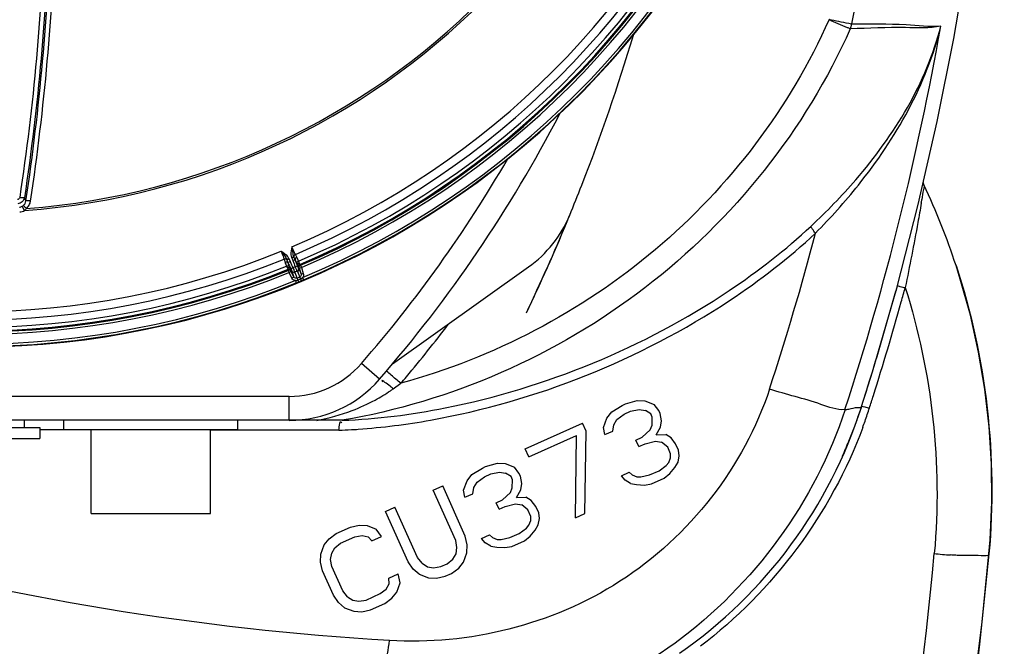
# Model space of a CAD drawing. Header units: millimetres. Extents: x 0 to 297, y 0 to 210.
# Tile 64 of 108: x 260 to 272, y 87 to 95. Entities that reach past the tile are written whole.
import ezdxf

# ---------------------------------------------------------------- set-up
doc = ezdxf.new("R2010")
doc.units = ezdxf.units.MM
doc.header["$LTSCALE"] = 16.335
doc.layers.get('0').update_dxf_attribs({"linetype": 'CONTINUOUS'})
for name, color, linetype in [('06_COURBES', 7, 'CONTINUOUS'), ('08_SURFACES', 7, 'CONTINUOUS'), ('AXES_REF', 7, 'CONTINUOUS')]:
    doc.layers.add(name, color=color, linetype=linetype)

msp = doc.modelspace()

# ---------------------------------------------------------------- linework, layer by layer
at = {"color": 9, "linetype": 'Continuous'}
for p, q in [((259.608, 92.237), (259.58, 92.29)), ((259.606, 92.396), (259.625, 92.356)), ((263.01, 91.655), (262.992, 91.688)), ((262.851, 91.63), (262.862, 91.594)), ((262.912, 91.635), (262.885, 91.623)), ((262.885, 91.623), (262.887, 91.619)), ((262.914, 91.63), (262.887, 91.619)), ((262.887, 91.619), (262.9, 91.587)), ((262.887, 91.619), (262.898, 91.586)), ((262.898, 91.586), (262.928, 91.598)), ((262.914, 91.63), (262.928, 91.598)), ((262.972, 91.659), (262.945, 91.649)), ((262.974, 91.655), (262.947, 91.644)), ((262.947, 91.644), (262.96, 91.611)), ((262.96, 91.611), (262.99, 91.624)), ((262.972, 91.659), (262.974, 91.655)), ((262.99, 91.624), (262.974, 91.655)), ((262.974, 91.655), (262.987, 91.623)), ((263.021, 91.552), (263.034, 91.51)), ((263.056, 91.553), (263.047, 91.562)), ((263.056, 91.553), (263.067, 91.526)), ((262.902, 91.502), (262.901, 91.489)), ((262.901, 91.489), (262.913, 91.462)), ((262.939, 91.475), (262.913, 91.462)), ((262.949, 91.391), (262.913, 91.462)), ((262.926, 91.513), (262.947, 91.474)), ((262.962, 91.52), (262.936, 91.508)), ((262.939, 91.488), (262.939, 91.475)), ((262.947, 91.474), (262.975, 91.405)), ((262.99, 91.532), (262.962, 91.52)), ((263.013, 91.477), (262.985, 91.465)), ((262.985, 91.46), (263.023, 91.368)), ((263.018, 91.542), (262.99, 91.532)), ((263.017, 91.474), (263.055, 91.381)), ((263.039, 91.517), (263.03, 91.525)), ((263.034, 91.51), (263.063, 91.441)), ((263.039, 91.517), (263.067, 91.526)), ((263.063, 91.441), (263.091, 91.45)), ((263.067, 91.526), (263.091, 91.45)), ((265.906, 91.528), (265.907, 91.531)), ((262.975, 91.405), (262.949, 91.391)), ((262.992, 91.36), (263.003, 91.333)), ((263.046, 91.405), (263.013, 91.391)), ((263.023, 91.368), (263.055, 91.381)), ((263.023, 91.368), (263.033, 91.345)), ((263.055, 91.381), (263.065, 91.358)), ((263.083, 91.398), (263.095, 91.37)), ((264.042, 90.128), (263.817, 90.324)), ((264.078, 90.105), (264.086, 90.095)), ((264.278, 90.054), (264.31, 90.077)), ((264.214, 90.008), (264.246, 90.031)), ((264.246, 90.031), (264.278, 90.054)), ((262.916, 89.913), (255.887, 89.913)), ((262.916, 89.615), (262.916, 89.913)), ((260.098, 89.495), (259.799, 89.496)), ((262.275, 89.493), (261.932, 89.493)), ((262.916, 89.492), (262.275, 89.493)), ((263.023, 89.492), (262.916, 89.492)), ((263.537, 89.492), (263.023, 89.491)), ((263.259, 89.492), (263.023, 89.492)), ((263.537, 89.492), (263.259, 89.492))]:
    msp.add_line(p, q, dxfattribs=at)
at = {"color": 7, "linetype": 'Continuous'}
for p, q in [((270.507, 91.266), (270.776, 92.31)), ((262.975, 91.405), (262.939, 91.475)), ((263.039, 91.517), (263.063, 91.441)), ((264.206, 90.319), (265.907, 91.531)), ((270.204, 90.221), (270.507, 91.266)), ((270.513, 91.292), (270.496, 91.228)), ((270.513, 91.292), (270.496, 91.228)), ((270.068, 89.788), (270.204, 90.221)), ((263.578, 89.615), (253.743, 89.615)), ((260.098, 89.495), (260.098, 89.615)), ((262.275, 89.495), (262.275, 89.615)), ((262.275, 89.495), (260.098, 89.495)), ((260.441, 88.451), (260.441, 89.495)), ((261.932, 88.451), (261.932, 89.495)), ((260.441, 88.451), (261.932, 88.451)), ((271.66, 87.946), (271.66, 87.946)), ((271.66, 87.946), (271.66, 87.944))]:
    msp.add_line(p, q, dxfattribs=at)
for points in [[(270.776, 92.31), (271.014, 93.35), (271.22, 94.386), (271.396, 95.417), (271.542, 96.442), (271.659, 97.461), (271.748, 98.473), (271.81, 99.478), (271.844, 100.475), (271.852, 101.249)], [(270.848, 92.557), (270.847, 92.558), (270.844, 92.567), (270.842, 92.575), (270.84, 92.583), (270.84, 92.587)], [(271.66, 87.946), (271.675, 88.122), (271.695, 88.593), (271.691, 89.065), (271.662, 89.535), (271.609, 90.004), (271.531, 90.468), (271.428, 90.927), (271.302, 91.38), (271.248, 91.55)]]:
    msp.add_lwpolyline(points, dxfattribs=at)
at = {"color": 9, "linetype": 'Continuous'}
for points in [[(269.927, 94.508), (269.929, 94.514), (269.932, 94.521), (269.934, 94.527), (269.936, 94.534), (269.938, 94.54), (269.94, 94.547), (269.942, 94.554), (269.943, 94.561), (269.945, 94.567)], [(260.098, 89.496), (259.88, 89.496), (259.799, 89.496)], [(263.023, 89.491), (262.526, 89.492), (262.275, 89.493)]]:
    msp.add_lwpolyline(points, dxfattribs=at)
at = {"color": 7, "linetype": 'Continuous'}
for centre, radius, start, end in [((258.949, 101.249), 10.718, 4.7194, 355.2806), ((244.34, 101.251), 23.872, 338.6304, 343.3889), ((251.236, 101.249), 16.962, 319.0299, 332.6027), ((266.087, 121.386), 35.799, 233.4477, 266.3167), ((244.335, 101.254), 23.878, 337.6626, 338.6292), ((262.739, 88.75), 8.958, 18.211, 25.1474), ((234.902, 101.039), 36.921, 343.0859, 344.589), ((235.031, 101.001), 36.787, 342.2553, 343.0855), ((262.916, 91.106), 1.492, 270, 319.0299), ((264.385, 91.602), 5.967, 304.8095, 342.2929), ((264.4, 91.603), 5.951, 339.5203, 342.2544), ((264.401, 91.602), 5.949, 337.8056, 339.52), ((264.401, 91.602), 5.949, 335.8212, 337.8055), ((223.881, 92.271), 47.975, 343.9894, 354.8256)]:
    msp.add_arc(centre, radius, start, end, dxfattribs=at)
at = {"color": 9, "linetype": 'Continuous'}
for centre, radius, start, end in [((258.949, 101.249), 9.036, 274.1836, 355.8164), ((258.949, 101.249), 9.013, 274.3334, 355.6666), ((258.949, 101.249), 10.276, 292.9019, 337.0981), ((258.949, 101.249), 10.381, 292.9221, 337.0779), ((258.949, 101.249), 10.474, 292.9477, 337.0523), ((258.949, 101.249), 10.518, 292.9273, 337.0727), ((258.949, 101.249), 10.53, 292.9543, 337.0457), ((258.949, 101.249), 10.56, 292.9543, 337.0457), ((258.949, 101.249), 10.683, 292.7649, 337.2351), ((258.949, 101.249), 10.713, 292.7649, 337.2351), ((238.874, 100.931), 31.716, 348.4262, 351.5335), ((236.401, 100.65), 35.191, 341.9533, 350.0025), ((251.236, 101.249), 16.663, 319.0299, 329.8577), ((259.54, 92.362), 0.083, 298.5978, 309.8877), ((257.064, 94.657), 13.946, 350.3923, 350.5786), ((237.155, 100.435), 33.431, 341.8182, 345.302), ((258.949, 101.249), 10.276, 247.9019, 292.0981), ((258.949, 101.249), 10.381, 247.9221, 292.0779), ((262.805, 91.585), 0.119, 22.4971, 25.0141), ((263.056, 91.689), 0.119, 199.9859, 202.5029), ((258.949, 101.249), 10.56, 247.9543, 292.0457), ((258.949, 101.249), 10.518, 247.9273, 292.0727), ((258.949, 101.249), 10.53, 247.9543, 292.0457), ((258.949, 101.249), 10.474, 247.9477, 292.0523), ((258.949, 101.249), 10.713, 247.7649, 292.2351), ((258.949, 101.249), 10.683, 247.7649, 292.2351), ((258.939, 101.262), 10.729, 292.2576, 292.4288), ((258.949, 101.249), 10.713, 292.4066, 292.5934), ((258.96, 101.233), 10.694, 292.5709, 292.7427), ((234.848, 101.071), 37.083, 344.3934, 344.6797), ((234.963, 101.038), 36.963, 342.5013, 344.3942), ((251.229, 101.258), 17.208, 319.8353, 322.6247), ((262.916, 91.106), 1.193, 270, 319.0299), ((251.251, 101.24), 17.18, 319.4765, 319.8347), ((262.957, 91.777), 2.17, 298.4066, 304.3086), ((263.016, 91.687), 2.062, 304.35, 305.5073), ((262.869, 91.94), 2.355, 290.7198, 298.3944), ((235.081, 101.001), 36.839, 342.2455, 342.5003), ((262.813, 92.089), 2.515, 280.2192, 290.7112), ((268.037, 101.19), 11.587, 279.0601, 279.2883), ((264.422, 91.607), 6.031, 341.4421, 342.2454), ((264.421, 91.607), 6.032, 339.7991, 341.4421), ((263.28, 96.81), 7.323, 272.0064, 273.235), ((263.269, 97.012), 7.526, 273.2324, 273.8664), ((223.698, 92.246), 47.473, 345.4705, 354.8076), ((271.614, 94.061), 6.145, 264.0429, 265.9375)]:
    msp.add_arc(centre, radius, start, end, dxfattribs=at)
for points, knots in [([(259.742, 99.392), (259.852, 98.227), (259.93, 95.885), (259.722, 93.552), (259.547, 92.398)], [0, 0, 0, 0, 0.50081, 1, 1, 1, 1]), ([(259.8, 99.399), (259.911, 98.232), (259.989, 95.888), (259.78, 93.551), (259.606, 92.396)], [0, 0, 0, 0, 0.500807, 1, 1, 1, 1]), ([(259.625, 92.356), (259.799, 93.514), (260.009, 95.86), (259.93, 98.214), (259.819, 99.387)], [0, 0, 0, 0, 0.498718, 1, 1, 1, 1]), ([(259.683, 92.355), (259.858, 93.515), (260.067, 95.864), (259.989, 98.22), (259.878, 99.394)], [0, 0, 0, 0, 0.498723, 1, 1, 1, 1]), ([(269.661, 94.622), (269.175, 93.526), (267.667, 91.542), (265.467, 90.394), (264.31, 90.077)], [0, 0, 0, 0, 0.499848, 1, 1, 1, 1]), ([(269.927, 94.508), (269.915, 94.512), (269.826, 94.549), (269.737, 94.588), (269.661, 94.622)], [0, 0, 0, 0, 0.13, 1, 1, 1, 1]), ([(269.945, 94.567), (269.932, 94.569), (269.837, 94.586), (269.743, 94.605), (269.661, 94.622)], [0, 0, 0, 0, 0.13292, 1, 1, 1, 1]), ([(269.927, 94.508), (269.367, 93.25), (267.571, 90.994), (264.935, 89.846), (263.578, 89.615)], [0, 0, 0, 0, 0.49991, 1, 1, 1, 1]), ([(269.436, 92.041), (269.632, 92.225), (270.328, 92.938), (270.88, 93.831), (271.058, 94.54)], [0, 0, 0, 0, 0.268275, 1, 1, 1, 1]), ([(269.492, 91.953), (269.68, 92.145), (270.357, 92.896), (270.882, 93.815), (271.058, 94.539)], [0, 0, 0, 0, 0.264922, 1, 1, 1, 1]), ([(271.058, 94.54), (270.914, 94.511), (270.532, 94.536), (270.157, 94.511), (269.927, 94.508)], [0, 0, 0, 0, 0.39029, 1, 1, 1, 1]), ([(271.058, 94.54), (270.914, 94.528), (270.542, 94.575), (270.171, 94.563), (269.945, 94.567)], [0, 0, 0, 0, 0.389643, 1, 1, 1, 1]), ([(270.848, 92.557), (270.856, 92.539), (270.828, 92.474), (270.829, 92.416), (270.822, 92.374)], [0, 0, 0, 0, 0.310644, 1, 1, 1, 1]), ([(259.547, 92.398), (259.546, 92.392), (259.54, 92.379), (259.526, 92.373), (259.52, 92.373)], [0, 0, 0, 0, 0.499226, 1, 1, 1, 1]), ([(259.606, 92.396), (259.603, 92.377), (259.583, 92.339), (259.543, 92.322), (259.523, 92.321)], [0, 0, 0, 0, 0.500062, 1, 1, 1, 1]), ([(259.606, 92.396), (259.605, 92.396), (259.603, 92.395), (259.597, 92.394), (259.585, 92.394), (259.568, 92.396), (259.554, 92.397), (259.547, 92.398)], [0, 0, 0, 0, 0.034969, 0.09993, 0.318748, 0.632732, 1, 1, 1, 1]), ([(259.593, 92.299), (259.602, 92.306), (259.616, 92.323), (259.623, 92.345), (259.625, 92.356)], [0, 0, 0, 0, 0.503534, 1, 1, 1, 1]), ([(259.63, 92.262), (259.626, 92.267), (259.618, 92.275), (259.607, 92.287), (259.599, 92.294), (259.595, 92.299), (259.593, 92.299)], [0, 0, 0, 0, 0.367453, 0.677633, 0.895931, 1, 1, 1, 1]), ([(259.683, 92.355), (259.676, 92.356), (259.662, 92.358), (259.645, 92.359), (259.633, 92.358), (259.627, 92.357), (259.625, 92.356), (259.625, 92.356)], [0, 0, 0, 0, 0.364967, 0.676876, 0.895364, 0.961621, 1, 1, 1, 1]), ([(259.63, 92.262), (259.644, 92.273), (259.668, 92.302), (259.68, 92.337), (259.683, 92.355)], [0, 0, 0, 0, 0.500827, 1, 1, 1, 1]), ([(270.814, 92.329), (270.8, 92.248), (270.738, 91.895), (270.669, 91.543), (270.613, 91.273)], [0, 0, 0, 0, 0.22995, 1, 1, 1, 1]), ([(264.866, 89.77), (266.121, 90.021), (267.761, 90.693), (269.12, 91.745), (269.436, 92.041)], [0, 0, 0, 0, 0.74677, 1, 1, 1, 1]), ([(269.492, 91.953), (269.477, 91.97), (269.46, 91.998), (269.434, 92.029), (269.436, 92.041)], [0, 0, 0, 0, 0.650612, 1, 1, 1, 1]), ([(264.681, 89.617), (266.001, 89.853), (267.732, 90.543), (269.16, 91.642), (269.492, 91.953)], [0, 0, 0, 0, 0.746712, 1, 1, 1, 1]), ([(262.815, 91.728), (262.843, 91.71), (262.882, 91.684), (262.907, 91.645), (262.912, 91.635)], [0, 0, 0, 0, 0.749561, 1, 1, 1, 1]), ([(262.815, 91.728), (262.818, 91.719), (262.831, 91.687), (262.844, 91.654), (262.851, 91.63)], [0, 0, 0, 0, 0.275571, 1, 1, 1, 1]), ([(262.815, 91.728), (262.828, 91.711), (262.854, 91.678), (262.878, 91.642), (262.885, 91.623)], [0, 0, 0, 0, 0.508764, 1, 1, 1, 1]), ([(262.948, 91.783), (262.94, 91.75), (262.931, 91.704), (262.941, 91.659), (262.945, 91.649)], [0, 0, 0, 0, 0.749566, 1, 1, 1, 1]), ([(262.992, 91.688), (262.989, 91.695), (262.973, 91.726), (262.958, 91.758), (262.948, 91.783)], [0, 0, 0, 0, 0.214918, 1, 1, 1, 1]), ([(262.948, 91.783), (262.95, 91.762), (262.956, 91.72), (262.964, 91.678), (262.972, 91.659)], [0, 0, 0, 0, 0.508765, 1, 1, 1, 1]), ([(262.992, 91.688), (262.986, 91.685), (262.976, 91.677), (262.971, 91.664), (262.972, 91.659)], [0, 0, 0, 0, 0.551726, 1, 1, 1, 1]), ([(262.851, 91.63), (262.857, 91.632), (262.87, 91.634), (262.882, 91.627), (262.885, 91.623)], [0, 0, 0, 0, 0.551726, 1, 1, 1, 1]), ([(262.862, 91.594), (262.869, 91.596), (262.882, 91.598), (262.895, 91.591), (262.898, 91.586)], [0, 0, 0, 0, 0.555166, 1, 1, 1, 1]), ([(262.882, 91.541), (262.888, 91.544), (262.901, 91.547), (262.913, 91.54), (262.916, 91.535)], [0, 0, 0, 0, 0.557048, 1, 1, 1, 1]), ([(262.898, 91.586), (262.902, 91.573), (262.907, 91.556), (262.914, 91.539), (262.916, 91.535)], [0, 0, 0, 0, 0.746976, 1, 1, 1, 1]), ([(263.01, 91.655), (263.003, 91.652), (262.992, 91.643), (262.989, 91.629), (262.99, 91.624)], [0, 0, 0, 0, 0.555166, 1, 1, 1, 1]), ([(263.013, 91.575), (263.011, 91.58), (263.004, 91.596), (262.996, 91.612), (262.99, 91.624)], [0, 0, 0, 0, 0.253024, 1, 1, 1, 1]), ([(263.033, 91.604), (263.026, 91.601), (263.015, 91.594), (263.011, 91.581), (263.013, 91.575)], [0, 0, 0, 0, 0.557048, 1, 1, 1, 1]), ([(263.021, 91.552), (263.02, 91.554), (263.018, 91.562), (263.015, 91.569), (263.013, 91.575)], [0, 0, 0, 0, 0.225602, 1, 1, 1, 1]), ([(263.039, 91.585), (263.033, 91.582), (263.021, 91.573), (263.019, 91.558), (263.021, 91.552)], [0, 0, 0, 0, 0.52943, 1, 1, 1, 1]), ([(263.03, 91.525), (263.029, 91.526), (263.029, 91.529), (263.027, 91.533), (263.024, 91.542), (263.022, 91.549), (263.021, 91.552)], [0, 0, 0, 0, 0.069765, 0.262664, 0.574845, 1, 1, 1, 1]), ([(263.047, 91.562), (263.04, 91.559), (263.028, 91.548), (263.028, 91.532), (263.03, 91.525)], [0, 0, 0, 0, 0.500005, 1, 1, 1, 1]), ([(263.039, 91.585), (263.039, 91.586), (263.037, 91.593), (263.035, 91.599), (263.033, 91.604)], [0, 0, 0, 0, 0.224602, 1, 1, 1, 1]), ([(263.056, 91.553), (263.049, 91.55), (263.037, 91.539), (263.037, 91.524), (263.039, 91.517)], [0, 0, 0, 0, 0.500005, 1, 1, 1, 1]), ([(263.047, 91.562), (263.046, 91.562), (263.046, 91.565), (263.044, 91.569), (263.042, 91.576), (263.04, 91.581), (263.039, 91.585)], [0, 0, 0, 0, 0.069709, 0.262611, 0.574834, 1, 1, 1, 1]), ([(262.882, 91.541), (262.882, 91.54), (262.885, 91.533), (262.888, 91.527), (262.891, 91.523)], [0, 0, 0, 0, 0.274719, 1, 1, 1, 1]), ([(262.891, 91.523), (262.897, 91.526), (262.911, 91.528), (262.924, 91.519), (262.926, 91.513)], [0, 0, 0, 0, 0.52943, 1, 1, 1, 1]), ([(262.891, 91.523), (262.892, 91.52), (262.895, 91.515), (262.899, 91.508), (262.9, 91.504), (262.902, 91.502), (262.902, 91.502)], [0, 0, 0, 0, 0.425162, 0.737384, 0.93029, 1, 1, 1, 1]), ([(262.939, 91.475), (262.936, 91.482), (262.924, 91.492), (262.908, 91.492), (262.901, 91.489)], [0, 0, 0, 0, 0.499995, 1, 1, 1, 1]), ([(262.902, 91.502), (262.908, 91.505), (262.924, 91.505), (262.936, 91.494), (262.939, 91.488)], [0, 0, 0, 0, 0.500005, 1, 1, 1, 1]), ([(262.916, 91.535), (262.917, 91.533), (262.92, 91.526), (262.924, 91.519), (262.926, 91.513)], [0, 0, 0, 0, 0.273549, 1, 1, 1, 1]), ([(262.926, 91.513), (262.928, 91.51), (262.931, 91.504), (262.936, 91.496), (262.938, 91.491), (262.939, 91.489), (262.939, 91.488)], [0, 0, 0, 0, 0.42515, 0.737331, 0.930233, 1, 1, 1, 1]), ([(262.936, 91.508), (262.937, 91.504), (262.94, 91.498), (262.944, 91.49), (262.946, 91.484), (262.947, 91.481), (262.947, 91.48)], [0, 0, 0, 0, 0.369271, 0.68587, 0.90607, 1, 1, 1, 1]), ([(262.947, 91.48), (262.947, 91.479), (262.947, 91.477), (262.946, 91.475), (262.947, 91.474)], [0, 0, 0, 0, 0.292644, 1, 1, 1, 1]), ([(262.985, 91.465), (262.979, 91.463), (262.962, 91.462), (262.95, 91.473), (262.947, 91.48)], [0, 0, 0, 0, 0.499983, 1, 1, 1, 1]), ([(262.985, 91.46), (262.978, 91.458), (262.962, 91.457), (262.95, 91.468), (262.947, 91.474)], [0, 0, 0, 0, 0.500231, 1, 1, 1, 1]), ([(262.962, 91.52), (262.965, 91.514), (262.971, 91.501), (262.977, 91.486), (262.981, 91.476), (262.983, 91.471), (262.985, 91.468), (262.985, 91.466), (262.985, 91.465)], [0, 0, 0, 0, 0.370922, 0.689032, 0.813645, 0.909044, 0.971848, 1, 1, 1, 1]), ([(262.985, 91.465), (262.985, 91.465), (262.985, 91.463), (262.984, 91.462), (262.985, 91.46)], [0, 0, 0, 0, 0.290635, 1, 1, 1, 1]), ([(262.99, 91.532), (262.993, 91.525), (262.998, 91.512), (263.004, 91.497), (263.008, 91.488), (263.01, 91.482), (263.012, 91.479), (263.013, 91.477), (263.013, 91.477)], [0, 0, 0, 0, 0.370922, 0.689033, 0.813646, 0.909045, 0.971848, 1, 1, 1, 1]), ([(263.03, 91.514), (263.032, 91.507), (263.032, 91.491), (263.02, 91.48), (263.013, 91.477)], [0, 0, 0, 0, 0.500017, 1, 1, 1, 1]), ([(263.013, 91.477), (263.014, 91.477), (263.015, 91.476), (263.017, 91.475), (263.017, 91.474)], [0, 0, 0, 0, 0.290635, 1, 1, 1, 1]), ([(263.034, 91.51), (263.036, 91.503), (263.035, 91.487), (263.024, 91.477), (263.017, 91.474)], [0, 0, 0, 0, 0.499769, 1, 1, 1, 1]), ([(263.018, 91.542), (263.02, 91.538), (263.022, 91.532), (263.025, 91.523), (263.028, 91.518), (263.029, 91.514), (263.03, 91.514)], [0, 0, 0, 0, 0.369272, 0.68587, 0.906071, 1, 1, 1, 1]), ([(263.03, 91.514), (263.03, 91.514), (263.032, 91.513), (263.034, 91.511), (263.034, 91.51)], [0, 0, 0, 0, 0.292644, 1, 1, 1, 1]), ([(263.063, 91.441), (263.065, 91.434), (263.064, 91.418), (263.052, 91.407), (263.046, 91.405)], [0, 0, 0, 0, 0.499888, 1, 1, 1, 1]), ([(263.091, 91.45), (263.094, 91.442), (263.095, 91.423), (263.088, 91.405), (263.083, 91.398)], [0, 0, 0, 0, 0.500007, 1, 1, 1, 1]), ([(246.418, 91.397), (248.947, 89.747), (254.477, 87.049), (260.511, 85.827), (263.566, 85.607)], [0, 0, 0, 0, 0.496413, 1, 1, 1, 1]), ([(262.992, 91.36), (262.983, 91.362), (262.965, 91.369), (262.953, 91.383), (262.949, 91.391)], [0, 0, 0, 0, 0.499988, 1, 1, 1, 1]), ([(263.013, 91.391), (263.007, 91.389), (262.991, 91.388), (262.979, 91.399), (262.975, 91.405)], [0, 0, 0, 0, 0.500105, 1, 1, 1, 1]), ([(270.513, 91.292), (270.516, 91.303), (270.567, 91.277), (270.591, 91.279), (270.613, 91.273)], [0, 0, 0, 0, 0.336949, 1, 1, 1, 1]), ([(264.131, 90.227), (264.13, 90.227), (264.13, 90.228), (264.129, 90.228), (264.129, 90.228)], [0, 0, 0, 0, 0.736835, 1, 1, 1, 1]), ([(264.31, 90.077), (264.289, 90.095), (264.229, 90.145), (264.172, 90.198), (264.131, 90.227)], [0, 0, 0, 0, 0.352262, 1, 1, 1, 1]), ([(264.214, 90.008), (264.196, 90.024), (264.172, 90.046), (264.057, 90.129), (264.078, 90.105)], [0, 0, 0, 0, 0.428622, 1, 1, 1, 1]), ([(268.917, 90.004), (268.6, 89.04), (267.257, 87.309), (265.157, 86.803), (264.168, 86.862)], [0, 0, 0, 0, 0.505724, 1, 1, 1, 1]), ([(269.861, 89.748), (269.759, 89.74), (269.443, 89.865), (269.13, 89.937), (268.917, 90.004)], [0, 0, 0, 0, 0.314501, 1, 1, 1, 1]), ([(269.861, 89.748), (269.488, 88.605), (267.974, 86.517), (265.549, 85.711), (264.358, 85.661)], [0, 0, 0, 0, 0.502111, 1, 1, 1, 1]), ([(269.907, 89.755), (269.947, 89.762), (269.989, 89.781), (270.064, 89.774), (270.068, 89.788)], [0, 0, 0, 0, 0.743827, 1, 1, 1, 1]), ([(270.07, 89.79), (270.083, 89.791), (270.115, 89.782), (270.147, 89.774), (270.166, 89.768)], [0, 0, 0, 0, 0.391831, 1, 1, 1, 1]), ([(271.308, 87.924), (271.287, 87.925), (271.244, 87.927), (271.201, 87.93), (271.179, 87.932)], [0, 0, 0, 0, 0.490625, 1, 1, 1, 1]), ([(271.66, 87.944), (271.657, 87.911), (271.476, 87.937), (271.393, 87.92), (271.308, 87.924)], [0, 0, 0, 0, 0.281493, 1, 1, 1, 1]), ([(263.975, 86.041), (263.998, 86.097), (264.09, 86.364), (264.141, 86.643), (264.168, 86.862)], [0, 0, 0, 0, 0.217434, 1, 1, 1, 1])]:
    msp.add_open_spline(points, degree=3, knots=knots, dxfattribs=at)
for points in [[(259.543, 92.279), (259.556, 92.28), (259.569, 92.283), (259.58, 92.29)], [(259.547, 92.22), (259.568, 92.221), (259.589, 92.227), (259.608, 92.237)], [(259.608, 92.237), (259.616, 92.245), (259.624, 92.253), (259.63, 92.262)], [(262.862, 91.594), (262.868, 91.576), (262.874, 91.558), (262.882, 91.541)], [(262.9, 91.587), (262.911, 91.56), (262.923, 91.534), (262.936, 91.508)], [(262.928, 91.598), (262.939, 91.572), (262.95, 91.546), (262.962, 91.52)], [(262.96, 91.611), (262.971, 91.585), (262.981, 91.559), (262.99, 91.532)], [(262.987, 91.623), (262.998, 91.596), (263.009, 91.569), (263.018, 91.542)], [(263.033, 91.604), (263.026, 91.621), (263.018, 91.638), (263.01, 91.655)], [(262.992, 91.36), (263.002, 91.362), (263.013, 91.364), (263.023, 91.368)], [(263.055, 91.381), (263.065, 91.386), (263.074, 91.391), (263.083, 91.398)], [(270.613, 91.273), (270.951, 90.211), (271.078, 89.059), (270.977, 87.949)], [(264.168, 86.862), (259.434, 87.14), (254.672, 88.437), (250.431, 90.557)], [(263.777, 89.504), (264.08, 89.525), (264.382, 89.563), (264.681, 89.617)], [(270.082, 89.524), (269.69, 88.459), (268.958, 87.474), (268.053, 86.79)]]:
    msp.add_open_spline(points, degree=3, dxfattribs=at)
at = {"color": 7, "linetype": 'Continuous'}
for points in [[(265.907, 91.531), (266.132, 91.691), (266.316, 91.924), (266.421, 92.179)], [(271.248, 91.55), (271.626, 90.401), (271.769, 89.149), (271.66, 87.944)], [(263.578, 89.615), (264.01, 89.63), (264.442, 89.685), (264.866, 89.77)]]:
    msp.add_open_spline(points, degree=3, dxfattribs=at)
msp.add_open_spline([(263.537, 89.492), (263.538, 89.521), (263.538, 89.547), (263.555, 89.609), (263.568, 89.589), (263.571, 89.582)], degree=3, knots=[0, 0, 0, 0, 0.661628, 0.835642, 1, 1, 1, 1], dxfattribs=at)
at = {"layer": '06_COURBES', "color": 40, "linetype": 'Continuous'}
msp.add_arc((244.346, 101.249), 23.866, 334.4531, 337.4586, dxfattribs=at)
msp.add_ellipse((244.346, 101.249), major_axis=(23.866, 0), ratio=1, start_param=-0.445878, end_param=-0.389994, dxfattribs=at)
at = {"layer": '08_SURFACES', "color": 7, "linetype": 'Continuous'}
for p, q in [((267.116, 89.819), (267.264, 89.861)), ((267.264, 89.861), (267.361, 89.856)), ((267.361, 89.856), (267.477, 89.811)), ((266.885, 89.643), (266.946, 89.719)), ((266.946, 89.719), (267.076, 89.801)), ((267.076, 89.801), (267.116, 89.819)), ((267.102, 89.691), (267.181, 89.727)), ((267.181, 89.727), (267.289, 89.751)), ((267.289, 89.751), (267.367, 89.737)), ((267.434, 89.694), (267.367, 89.737)), ((267.533, 89.738), (267.477, 89.811)), ((267.551, 89.698), (267.533, 89.738)), ((265.865, 89.258), (266.58, 89.579)), ((266.625, 89.477), (266.58, 89.579)), ((266.842, 89.526), (266.885, 89.643)), ((266.97, 89.559), (267.011, 89.626)), ((267.011, 89.626), (267.102, 89.691)), ((267.452, 89.653), (267.434, 89.694)), ((267.449, 89.554), (267.452, 89.653)), ((267.568, 89.608), (267.551, 89.698)), ((267.555, 89.529), (267.568, 89.608)), ((266.61, 88.448), (266.625, 89.477)), ((266.858, 89.436), (266.842, 89.526)), ((266.858, 89.436), (266.958, 89.48)), ((266.958, 89.48), (266.97, 89.559)), ((267.326, 89.402), (267.427, 89.496)), ((267.427, 89.496), (267.449, 89.554)), ((267.503, 89.433), (267.555, 89.529)), ((265.911, 89.157), (266.506, 89.424)), ((266.491, 88.395), (266.506, 89.424)), ((267.247, 89.367), (267.326, 89.402)), ((267.283, 89.286), (267.247, 89.367)), ((267.363, 89.321), (267.491, 89.354)), ((267.491, 89.354), (267.569, 89.34)), ((267.503, 89.433), (267.621, 89.437)), ((267.645, 89.277), (267.569, 89.34)), ((267.688, 89.394), (267.621, 89.437)), ((267.744, 89.322), (267.688, 89.394)), ((265.911, 89.157), (265.865, 89.258)), ((267.283, 89.286), (267.363, 89.321)), ((267.681, 89.196), (267.645, 89.277)), ((267.78, 89.241), (267.744, 89.322)), ((267.788, 89.171), (267.78, 89.241)), ((267.627, 89.05), (267.658, 89.088)), ((267.658, 89.088), (267.679, 89.147)), ((267.679, 89.147), (267.681, 89.196)), ((267.734, 89.025), (267.775, 89.092)), ((267.775, 89.092), (267.788, 89.171)), ((265.199, 88.936), (265.329, 89.018)), ((265.329, 89.018), (265.369, 89.036)), ((265.369, 89.036), (265.517, 89.078)), ((265.434, 88.944), (265.542, 88.968)), ((265.517, 89.078), (265.614, 89.073)), ((265.542, 88.968), (265.62, 88.954)), ((265.614, 89.073), (265.73, 89.028)), ((265.786, 88.955), (265.73, 89.028)), ((267.066, 88.92), (267.165, 88.965)), ((267.203, 88.933), (267.165, 88.965)), ((267.418, 88.932), (267.537, 88.985)), ((267.537, 88.985), (267.627, 89.05)), ((267.673, 88.949), (267.734, 89.025)), ((265.095, 88.743), (265.138, 88.86)), ((265.138, 88.86), (265.199, 88.936)), ((265.223, 88.776), (265.265, 88.843)), ((265.265, 88.843), (265.355, 88.908)), ((265.355, 88.908), (265.434, 88.944)), ((265.687, 88.911), (265.62, 88.954)), ((265.705, 88.87), (265.687, 88.911)), ((265.702, 88.771), (265.705, 88.87)), ((265.805, 88.915), (265.786, 88.955)), ((265.821, 88.825), (265.805, 88.915)), ((267.113, 88.868), (267.066, 88.92)), ((267.18, 88.825), (267.113, 88.868)), ((267.203, 88.933), (267.261, 88.91)), ((267.261, 88.91), (267.31, 88.908)), ((267.31, 88.908), (267.418, 88.932)), ((267.444, 88.822), (267.602, 88.893)), ((267.602, 88.893), (267.673, 88.949)), ((264.714, 88.742), (264.833, 88.796)), ((264.996, 88.114), (264.714, 88.742)), ((265.115, 88.167), (264.833, 88.796)), ((265.112, 88.653), (265.095, 88.743)), ((265.211, 88.697), (265.223, 88.776)), ((265.68, 88.713), (265.702, 88.771)), ((265.757, 88.65), (265.809, 88.746)), ((265.809, 88.746), (265.821, 88.825)), ((267.18, 88.825), (267.257, 88.811)), ((267.257, 88.811), (267.355, 88.806)), ((267.355, 88.806), (267.444, 88.822)), ((265.112, 88.653), (265.211, 88.697)), ((265.5, 88.584), (265.58, 88.619)), ((265.58, 88.619), (265.68, 88.713)), ((265.757, 88.65), (265.874, 88.654)), ((265.941, 88.611), (265.874, 88.654)), ((265.997, 88.539), (265.941, 88.611)), ((264.118, 88.475), (264.237, 88.529)), ((264.4, 87.847), (264.118, 88.475)), ((264.519, 87.9), (264.237, 88.529)), ((265.537, 88.503), (265.5, 88.584)), ((265.537, 88.503), (265.616, 88.538)), ((265.616, 88.538), (265.744, 88.571)), ((265.744, 88.571), (265.822, 88.557)), ((265.898, 88.494), (265.822, 88.557)), ((265.934, 88.413), (265.898, 88.494)), ((266.033, 88.457), (265.997, 88.539)), ((265.911, 88.305), (265.933, 88.364)), ((265.933, 88.364), (265.934, 88.413)), ((266.028, 88.309), (266.041, 88.388)), ((266.041, 88.388), (266.033, 88.457)), ((266.491, 88.395), (266.61, 88.448)), ((263.503, 88.2), (263.682, 88.28)), ((263.682, 88.28), (263.79, 88.304)), ((263.79, 88.304), (263.888, 88.299)), ((263.888, 88.299), (264.003, 88.253)), ((264.069, 88.161), (264.003, 88.253)), ((265.79, 88.202), (265.88, 88.267)), ((265.88, 88.267), (265.911, 88.305)), ((265.926, 88.166), (265.987, 88.242)), ((265.987, 88.242), (266.028, 88.309)), ((263.352, 88.059), (263.413, 88.135)), ((263.413, 88.135), (263.503, 88.2)), ((263.558, 88.078), (263.736, 88.158)), ((263.736, 88.158), (263.825, 88.173)), ((263.825, 88.173), (263.902, 88.159)), ((263.949, 88.108), (263.902, 88.159)), ((263.949, 88.108), (264.069, 88.161)), ((265.012, 88.024), (264.996, 88.114)), ((265.14, 88.057), (265.115, 88.167)), ((265.319, 88.137), (265.418, 88.182)), ((265.366, 88.085), (265.319, 88.137)), ((265.456, 88.15), (265.418, 88.182)), ((265.456, 88.15), (265.514, 88.127)), ((265.514, 88.127), (265.563, 88.125)), ((265.563, 88.125), (265.671, 88.149)), ((265.671, 88.149), (265.79, 88.202)), ((265.697, 88.039), (265.856, 88.11)), ((265.856, 88.11), (265.926, 88.166)), ((263.309, 87.942), (263.352, 88.059)), ((263.446, 87.955), (263.487, 88.022)), ((263.487, 88.022), (263.558, 88.078)), ((265, 87.945), (265.012, 88.024)), ((265.137, 87.958), (265.14, 88.057)), ((265.433, 88.042), (265.366, 88.085)), ((265.433, 88.042), (265.511, 88.028)), ((265.511, 88.028), (265.608, 88.023)), ((265.608, 88.023), (265.697, 88.039)), ((263.305, 87.843), (263.309, 87.942)), ((263.433, 87.876), (263.446, 87.955)), ((263.45, 87.786), (263.433, 87.876)), ((264.575, 87.828), (264.519, 87.9)), ((264.888, 87.822), (264.958, 87.878)), ((264.958, 87.878), (265, 87.945)), ((265.094, 87.841), (265.137, 87.958)), ((271.576, 87.095), (271.66, 87.946)), ((263.331, 87.733), (263.305, 87.843)), ((263.467, 87.429), (263.331, 87.733)), ((263.586, 87.482), (263.45, 87.786)), ((264.465, 87.755), (264.4, 87.847)), ((264.541, 87.691), (264.465, 87.755)), ((264.575, 87.828), (264.642, 87.785)), ((264.642, 87.785), (264.72, 87.771)), ((264.72, 87.771), (264.809, 87.787)), ((264.809, 87.787), (264.888, 87.822)), ((264.942, 87.701), (265.033, 87.765)), ((265.033, 87.765), (265.094, 87.841)), ((264.159, 87.641), (264.278, 87.695)), ((264.166, 87.572), (264.159, 87.641)), ((264.303, 87.584), (264.278, 87.695)), ((264.541, 87.691), (264.657, 87.646)), ((264.657, 87.646), (264.755, 87.641)), ((264.755, 87.641), (264.863, 87.665)), ((264.863, 87.665), (264.942, 87.701)), ((264.054, 87.449), (264.125, 87.504)), ((264.125, 87.504), (264.166, 87.572)), ((264.26, 87.468), (264.303, 87.584)), ((263.532, 87.336), (263.467, 87.429)), ((263.642, 87.41), (263.586, 87.482)), ((263.642, 87.41), (263.709, 87.367)), ((263.709, 87.367), (263.787, 87.353)), ((263.787, 87.353), (263.876, 87.368)), ((263.876, 87.368), (264.054, 87.449)), ((264.109, 87.327), (264.199, 87.392)), ((264.199, 87.392), (264.26, 87.468)), ((263.608, 87.273), (263.532, 87.336)), ((263.608, 87.273), (263.724, 87.228)), ((263.822, 87.223), (263.93, 87.247)), ((263.93, 87.247), (264.109, 87.327)), ((263.724, 87.228), (263.822, 87.223))]:
    msp.add_line(p, q, dxfattribs=at)
msp.add_lwpolyline([(269.529, 77.51), (270.017, 79.112), (270.445, 80.718), (270.814, 82.322), (271.125, 83.92), (271.378, 85.511), (271.576, 87.095)], dxfattribs=at)
at = {"layer": 'AXES_REF', "color": 7, "linetype": 'Continuous'}
for p, q in [((259.605, 89.615), (259.605, 89.525)), ((258.099, 89.525), (259.799, 89.525)), ((259.799, 89.525), (259.799, 89.386)), ((258.099, 89.386), (259.799, 89.386))]:
    msp.add_line(p, q, dxfattribs=at)

doc.saveas('drawing.dxf')
